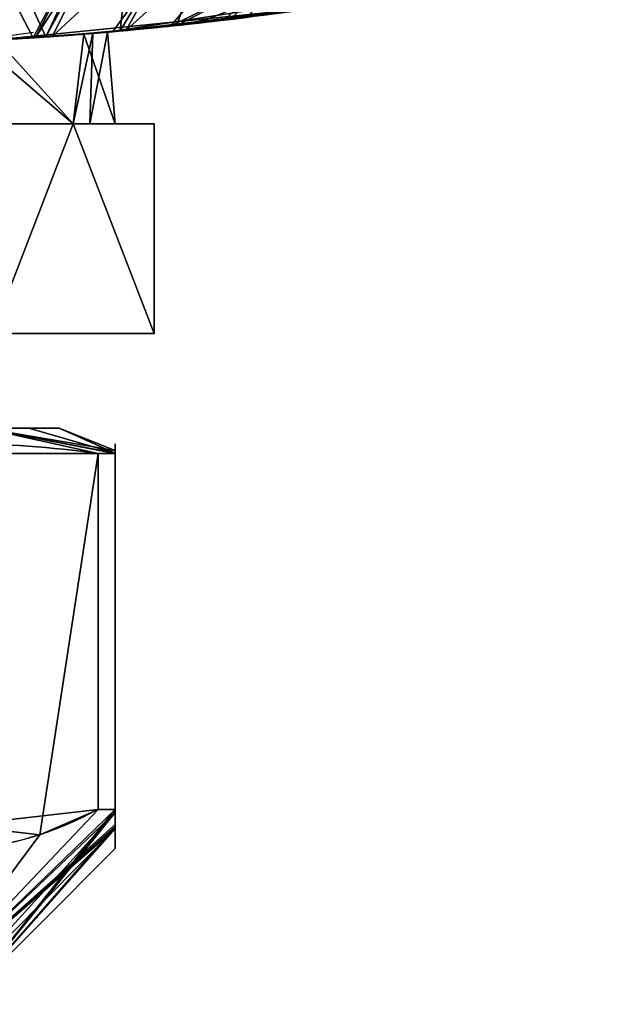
# Model space of a CAD drawing. Header units: millimetres. Extents: x -115 to 115, y -168 to 68.
# Tile 31 of 256: x 4 to 15, y -86 to -68. Entities that reach past the tile are written whole.
import ezdxf

# ---------------------------------------------------------------- set-up
doc = ezdxf.new("R2010")
doc.units = ezdxf.units.MM
doc.layers.add('100', color=7, linetype='Continuous', true_color=0xffffff)

msp = doc.modelspace()

# ---------------------------------------------------------------- linework, layer by layer
at = {"layer": '100', "color": 163, "linetype": 'Continuous'}
for p, q in [((3.65, -69.5, 73.322), (5.196, -69.5, 76)), ((5.196, -69.5, 82), (3.65, -69.5, 84.678)), ((3.65, -69.5, 93.322), (5.196, -69.5, 96)), ((5.196, -69.5, 102), (3.65, -69.5, 104.678)), ((6.742, -69.5, 99.322), (5.196, -69.5, 102)), ((6.742, -69.5, 79.322), (5.196, -69.5, 82)), ((5.196, -69.5, 96), (6.742, -69.5, 98.678)), ((5.196, -69.5, 76), (6.742, -69.5, 78.678)), ((6.742, -69.5, 98.678), (6.742, -73.5, 98.678)), ((6.742, -69.5, 78.678), (6.742, -73.5, 78.678)), ((6.742, -73.5, 79.322), (6.742, -69.5, 79.322)), ((6.742, -73.5, 99.322), (6.742, -69.5, 99.322)), ((3.65, -73.5, 93.322), (6.742, -73.5, 98.678)), ((3.65, -73.5, 73.322), (6.742, -73.5, 78.678)), ((6.742, -73.5, 79.322), (3.65, -73.5, 84.678)), ((6.742, -73.5, 99.322), (3.65, -73.5, 104.678))]:
    msp.add_line(p, q, dxfattribs=at)
at = {"layer": '100', "color": 43, "linetype": 'Continuous'}
for p, q in [((5.678, -75.793, 102.65), (5.678, -82.583, 102.65)), ((5.678, -82.583, 95.35), (5.678, -75.793, 95.35)), ((5.678, -75.793, 82.65), (5.678, -82.583, 82.65)), ((5.678, -82.583, 75.35), (5.678, -75.793, 75.35)), ((6, -82.583, 102.092), (6, -75.793, 102.092)), ((6, -75.793, 95.908), (6, -82.583, 95.908)), ((6, -75.793, 75.908), (6, -82.583, 75.908)), ((6, -82.583, 82.092), (6, -75.793, 82.092))]:
    msp.add_line(p, q, dxfattribs=at)
at = {"layer": '100', "color": 43, "linetype": 'Continuous', "extrusion": (0, 1, 0)}
for centre in [(0, 79, -75.304), (0, 99, -75.304)]:
    msp.add_circle(centre, 4.928, dxfattribs=at)
at = {"layer": '100', "color": 163, "linetype": 'Continuous', "extrusion": (-0.199955, -0.021217, -0.979575)}
msp.add_arc((65, 15.604, -76.015), 3, 275.9341, 0, dxfattribs=at)
at = {"layer": '100', "color": 163, "linetype": 'Continuous', "extrusion": (-0.199955, -0.021217, 0.979575)}
msp.add_arc((65, 20.188, 98.349), 3, 0, 84.0659, dxfattribs=at)
at = {"layer": '100', "color": 163, "linetype": 'Continuous', "extrusion": (0, 1, 0)}
for centre, start, end in [((0, 79, -69.5), 210, 270), ((0, 99, -69.5), 210, 270), ((0, 79, -69.5), 90, 150), ((0, 99, -69.5), 90, 150), ((0, 79, -69.5), 150, 210), ((0, 99, -69.5), 150, 210)]:
    msp.add_arc(centre, 6, start, end, dxfattribs=at)
at = {"layer": '100', "color": 163, "linetype": 'Continuous', "extrusion": (0, -1, 0)}
for centre in [(0, 79, 69.5), (0, 99, 69.5), (0, 79, 73.5), (0, 99, 73.5)]:
    msp.add_arc(centre, 6.75, 357.266, 2.734, dxfattribs=at)
at = {"layer": '100', "color": 43, "linetype": 'Continuous', "extrusion": (0, 1, 0)}
for centre, start, end in [((0, 99, -75.793), 207.266, 212.734), ((0, 79, -75.793), 207.266, 212.734), ((0, 79, -75.793), 147.266, 152.734), ((0, 99, -75.793), 147.266, 152.734)]:
    msp.add_arc(centre, 6.75, start, end, dxfattribs=at)
at = {"layer": '100', "color": 43, "linetype": 'Continuous', "extrusion": (0, -1, 0)}
for centre, start, end in [((0, 79, 82.583), 27.266, 32.734), ((0, 99, 82.583), 27.266, 32.734), ((0, 99, 82.583), 327.266, 332.734), ((0, 79, 82.583), 327.266, 332.734)]:
    msp.add_arc(centre, 6.75, start, end, dxfattribs=at)
at = {"layer": '100', "color": 163, "linetype": 'Continuous'}
for points, knots in [([(7.175, -67.62, 77.6), (7.574, -67.578, 79.467), (8.67, -67.462, 81.126), (11.669, -67.008, 83.403), (13.518, -66.67, 84), (15.375, -66.239, 84)], [0, 0, 0, 0, 0.5, 0.5, 1, 1, 1, 1]), ([(15.375, -66.239, 94), (13.516, -66.671, 94), (11.676, -67.007, 94.593), (8.671, -67.462, 96.873), (7.574, -67.578, 98.53), (7.175, -67.62, 100.4)], [0, 0, 0, 0, 0.5, 0.5, 1, 1, 1, 1]), ([(7.175, -67.62, 100.4), (6.829, -67.657, 102.022), (5.885, -67.758, 103.463), (3.272, -67.934, 105.464), (1.639, -68, 106.002), (-1.654, -68, 105.998), (-3.278, -67.934, 105.462), (-5.895, -67.757, 103.452), (-6.829, -67.657, 102.022), (-7.175, -67.62, 100.4)], [0, 0, 0, 0, 0.25, 0.25, 0.5, 0.5, 0.75, 0.75, 1, 1, 1, 1]), ([(-7.175, -67.62, 77.6), (-6.829, -67.657, 75.978), (-5.885, -67.758, 74.537), (-3.272, -67.934, 72.536), (-1.639, -68, 71.998), (1.654, -68, 72.002), (3.278, -67.934, 72.538), (5.895, -67.757, 74.548), (6.829, -67.657, 75.978), (7.175, -67.62, 77.6)], [0, 0, 0, 0, 0.25, 0.25, 0.5, 0.5, 0.75, 0.75, 1, 1, 1, 1]), ([(-1.586, -68, 93), (1.586, -68, 93), (3.137, -67.937, 93.651), (5.349, -67.798, 95.864), (5.999, -67.735, 97.431), (6.001, -67.735, 100.563), (5.364, -67.797, 102.12), (3.125, -67.937, 104.362), (1.569, -68, 104.999), (-1.564, -68, 105.001), (-3.131, -67.937, 104.352), (-5.346, -67.799, 102.141), (-5.998, -67.735, 100.591), (-6.002, -67.735, 97.421), (-5.352, -67.798, 95.868), (-3.14, -67.936, 93.653), (-1.586, -68, 93), (1.586, -68, 93)], [-0.125, -0.125, 0, 0, 0.125, 0.125, 0.25, 0.25, 0.375, 0.375, 0.5, 0.5, 0.625, 0.625, 0.75, 0.75, 0.875, 0.875, 1, 1, 1.125, 1.125]), ([(-1.586, -68, 85), (1.586, -68, 85), (3.137, -67.937, 84.349), (5.349, -67.798, 82.136), (5.999, -67.735, 80.569), (6.001, -67.735, 77.437), (5.364, -67.797, 75.88), (3.125, -67.937, 73.638), (1.569, -68, 73.001), (-1.564, -68, 72.999), (-3.131, -67.937, 73.648), (-5.346, -67.799, 75.859), (-5.998, -67.735, 77.409), (-6.002, -67.735, 80.579), (-5.352, -67.798, 82.132), (-3.14, -67.936, 84.347), (-1.586, -68, 85), (1.586, -68, 85)], [-0.125, -0.125, 0, 0, 0.125, 0.125, 0.25, 0.25, 0.375, 0.375, 0.5, 0.5, 0.625, 0.625, 0.75, 0.75, 0.875, 0.875, 1, 1, 1.125, 1.125])]:
    msp.add_open_spline(points, degree=3, knots=knots, dxfattribs=at)
at = {"layer": '100', "color": 43, "linetype": 'Continuous'}
for points in [[(5.678, -75.793, 82.65), (3.893, -75.54, 83.681), (2.107, -75.54, 84.712), (0.322, -75.793, 85.742)], [(0.322, -75.793, 72.258), (2.107, -75.54, 73.288), (3.893, -75.54, 74.319), (5.678, -75.793, 75.35)], [(5.678, -75.793, 102.65), (3.893, -75.54, 103.681), (2.107, -75.54, 104.712), (0.322, -75.793, 105.742)], [(0.322, -75.793, 92.258), (2.107, -75.54, 93.288), (3.893, -75.54, 94.319), (5.678, -75.793, 95.35)], [(6, -75.793, 75.908), (6, -75.54, 77.97), (6, -75.541, 80.038), (6, -75.793, 82.092)], [(6, -75.793, 95.908), (6, -75.541, 97.962), (6, -75.54, 100.03), (6, -75.793, 102.092)]]:
    msp.add_open_spline(points, degree=3, dxfattribs=at)
for points in [[(0.322, -82.583, 105.742), (1.162, -83.027, 105.257), (2.062, -83.33, 104.738), (3.919, -83.334, 103.666), (4.83, -83.031, 103.14), (5.678, -82.583, 102.65)], [(0.322, -82.583, 85.742), (1.162, -83.027, 85.257), (2.062, -83.33, 84.738), (3.919, -83.334, 83.666), (4.83, -83.031, 83.14), (5.678, -82.583, 82.65)], [(5.678, -82.583, 75.35), (4.838, -83.027, 74.865), (3.938, -83.33, 74.346), (2.081, -83.334, 73.273), (1.17, -83.031, 72.747), (0.322, -82.583, 72.258)], [(5.678, -82.583, 95.35), (4.838, -83.027, 94.865), (3.938, -83.33, 94.346), (2.081, -83.334, 93.273), (1.17, -83.031, 92.747), (0.322, -82.583, 92.258)], [(6, -82.583, 82.092), (6, -83.026, 81.125), (6, -83.333, 80.081), (6, -83.332, 77.919), (6, -83.026, 76.876), (6, -82.583, 75.908)], [(6, -82.583, 102.092), (6, -83.026, 101.124), (6, -83.332, 100.081), (6, -83.333, 97.919), (6, -83.026, 96.875), (6, -82.583, 95.908)]]:
    msp.add_open_spline(points, degree=3, knots=[0, 0, 0, 0, 0.5, 0.5, 1, 1, 1, 1], dxfattribs=at)
at = {"layer": '100', "color": 163, "linetype": 'Continuous'}
for points in [[(9.586, -64.65, 76.645), (7.059, -67.632, 77.322), (6.201, -67.717, 75.276)], [(6.201, -67.717, 75.276), (7.874, -64.755, 73.779), (9.586, -64.65, 76.645)], [(7.059, -67.632, 77.322), (9.586, -64.65, 76.645), (9.05, -66.645, 77.196)], [(8.122, -64.739, 103.823), (6.298, -64.847, 106.603), (4.8, -67.83, 104.286)], [(4.8, -67.83, 104.286), (5.96, -67.728, 102.388), (8.122, -64.739, 103.823)], [(8.122, -64.739, 103.823), (5.96, -67.728, 102.388), (7.175, -67.62, 100.4)], [(6.405, -64.845, 71.321), (7.874, -64.755, 73.779), (6.095, -67.725, 75.165)], [(6.201, -67.717, 75.276), (6.095, -67.725, 75.165), (7.874, -64.755, 73.779)], [(7.175, -67.62, 100.4), (9.05, -66.645, 100.804), (8.122, -64.739, 103.823)], [(4.432, -67.854, 73.449), (2.148, -67.924, 72.756), (2.909, -64.932, 70.014)], [(3.33, -64.922, 107.842), (2.424, -67.92, 105.191), (4.678, -67.835, 104.333)], [(2.909, -64.932, 70.014), (6.012, -64.855, 71.174), (4.432, -67.854, 73.449)], [(4.678, -67.835, 104.333), (6.075, -64.861, 106.943), (3.33, -64.922, 107.842)], [(4.482, -67.852, 73.464), (4.432, -67.854, 73.449), (6.012, -64.855, 71.174)], [(4.482, -67.852, 73.464), (6.012, -64.855, 71.174), (6.405, -64.845, 71.321)], [(6.095, -67.725, 75.165), (4.482, -67.852, 73.464), (6.405, -64.845, 71.321)], [(6.298, -64.847, 106.603), (4.678, -67.835, 104.333), (4.8, -67.83, 104.286)], [(4.678, -67.835, 104.333), (6.298, -64.847, 106.603), (6.075, -64.861, 106.943)], [(5.852, -67.748, 80.326), (14.131, -66.475, 94.439), (9.936, -67.27, 95.92)], [(9.865, -67.281, 82.021), (14.131, -66.475, 94.439), (5.852, -67.748, 80.326)], [(9.05, -66.645, 77.196), (7.175, -67.62, 77.6), (7.059, -67.632, 77.322)], [(9.05, -66.645, 100.804), (7.175, -67.62, 100.4), (8.077, -67.519, 98.084)], [(8.551, -67.447, 79.862), (7.175, -67.62, 77.6), (9.05, -66.645, 77.196)], [(8.077, -67.519, 98.084), (8.208, -67.501, 97.932), (9.05, -66.645, 100.804)], [(9.936, -67.27, 95.92), (5.852, -67.748, 97.674), (3.74, -67.897, 94.308)], [(3.74, -67.897, 94.308), (5.852, -67.748, 80.326), (9.936, -67.27, 95.92)], [(5.852, -67.748, 97.674), (9.936, -67.27, 95.92), (8.077, -67.519, 98.084)], [(5.852, -67.748, 80.326), (7.175, -67.62, 77.6), (9.865, -67.281, 82.021)], [(5.402, -67.785, 101.611), (7.175, -67.62, 100.4), (4.8, -67.83, 104.286)], [(7.175, -67.62, 77.6), (5.852, -67.748, 80.326), (5.402, -67.785, 76.389)], [(5.402, -67.785, 76.389), (6.201, -67.717, 75.276), (7.175, -67.62, 77.6)], [(7.175, -67.62, 100.4), (5.402, -67.785, 101.611), (5.852, -67.748, 97.674)], [(5.852, -67.748, 97.674), (8.077, -67.519, 98.084), (7.175, -67.62, 100.4)], [(2.592, -67.951, 104.411), (4.8, -67.83, 104.286), (0.32, -67.999, 105.993)], [(4.8, -67.83, 104.286), (2.592, -67.951, 104.411), (5.402, -67.785, 101.611)], [(5.402, -67.785, 76.389), (2.592, -67.951, 73.589), (4.482, -67.852, 73.464)], [(5.196, -69.5, 102), (5.402, -67.785, 101.611), (3.34, -67.907, 103.666)], [(3.34, -67.907, 74.334), (5.402, -67.785, 76.389), (5.196, -69.5, 76)], [(3.74, -67.897, 83.692), (5.852, -67.748, 80.326), (3.74, -67.897, 94.308)], [(3.74, -67.897, 94.308), (5.573, -67.767, 97.23), (5.196, -69.5, 96)], [(5.196, -69.5, 82), (5.573, -67.767, 80.77), (3.74, -67.897, 83.692)], [(4.482, -67.852, 73.464), (6.201, -67.717, 75.276), (5.402, -67.785, 76.389)], [(5.573, -67.767, 97.23), (5.517, -69.5, 97.197), (5.196, -69.5, 96)], [(5.196, -69.5, 82), (5.517, -69.5, 80.803), (5.573, -67.767, 80.77)], [(5.402, -67.785, 101.611), (5.196, -69.5, 102), (6, -69.5, 99)], [(6, -69.5, 79), (5.196, -69.5, 76), (5.402, -67.785, 76.389)], [(6, -69.5, 99), (5.852, -67.748, 97.674), (5.402, -67.785, 101.611)], [(5.402, -67.785, 76.389), (5.852, -67.748, 80.326), (6, -69.5, 79)], [(5.517, -69.5, 97.197), (5.573, -67.767, 97.23), (5.852, -67.748, 97.674)], [(5.852, -67.748, 97.674), (6, -69.5, 99), (5.517, -69.5, 97.197)], [(5.517, -69.5, 80.803), (6, -69.5, 79), (5.852, -67.748, 80.326)], [(5.852, -67.748, 80.326), (5.573, -67.767, 80.77), (5.517, -69.5, 80.803)], [(-0.32, -67.999, 72.007), (4.482, -67.852, 73.464), (2.592, -67.951, 73.589)], [(5.196, -69.5, 96), (3, -69.5, 93.804), (3.74, -67.897, 94.308)], [(3.74, -67.897, 83.692), (3, -69.5, 84.196), (5.196, -69.5, 82)], [(3.34, -67.907, 103.666), (3.434, -69.5, 103.762), (5.196, -69.5, 102)], [(5.196, -69.5, 76), (3.434, -69.5, 74.238), (3.34, -67.907, 74.334)], [(3.65, -69.5, 84.678), (5.196, -69.5, 82), (3, -69.5, 84.196)], [(3, -69.5, 73.804), (5.196, -69.5, 76), (3.65, -69.5, 73.322)], [(3, -69.5, 93.804), (5.196, -69.5, 96), (3.65, -69.5, 93.322), (3.092, -69.5, 93)], [(3.092, -69.5, 105), (3.65, -69.5, 104.678), (5.196, -69.5, 102), (3, -69.5, 104.196)], [(3.65, -73.5, 104.678), (6.742, -73.5, 99.322), (6.742, -69.5, 99.322), (5.196, -69.5, 102)], [(5.196, -69.5, 102), (3.65, -69.5, 104.678), (3.65, -73.5, 104.678)], [(3.65, -73.5, 73.322), (3.65, -69.5, 73.322), (5.196, -69.5, 76)], [(5.196, -69.5, 76), (6.742, -69.5, 78.678), (6.742, -73.5, 78.678), (3.65, -73.5, 73.322)], [(5.196, -69.5, 82), (3.65, -69.5, 84.678), (3.65, -73.5, 84.678), (6.742, -73.5, 79.322)], [(3.65, -73.5, 93.322), (3.65, -69.5, 93.322), (5.196, -69.5, 96)], [(5.196, -69.5, 96), (6.742, -69.5, 98.678), (6.742, -73.5, 98.678), (3.65, -73.5, 93.322)], [(6.742, -69.5, 79.322), (6.742, -69.5, 78.678), (5.196, -69.5, 76), (6, -69.5, 79)], [(6, -69.5, 79), (5.196, -69.5, 82), (6.742, -69.5, 79.322)], [(6.742, -69.5, 99.322), (6.742, -69.5, 98.678), (5.196, -69.5, 96), (6, -69.5, 99)], [(6, -69.5, 99), (5.196, -69.5, 102), (6.742, -69.5, 99.322)], [(6.742, -73.5, 79.322), (6.742, -69.5, 79.322), (5.196, -69.5, 82)], [(6.742, -69.5, 79.322), (6.742, -73.5, 79.322), (6.742, -73.5, 78.678), (6.742, -69.5, 78.678)], [(6.742, -69.5, 99.322), (6.742, -73.5, 99.322), (6.742, -73.5, 98.678), (6.742, -69.5, 98.678)], [(3.65, -73.5, 93.322), (6.742, -73.5, 98.678), (3.25, -73.5, 99), (2.298, -73.5, 96.702)], [(6.742, -73.5, 99.322), (3.65, -73.5, 104.678), (2.298, -73.5, 101.298), (3.25, -73.5, 99)], [(3.25, -73.5, 79), (2.298, -73.5, 76.702), (3.65, -73.5, 73.322), (6.742, -73.5, 78.678)], [(2.298, -73.5, 81.298), (3.25, -73.5, 79), (6.742, -73.5, 79.322), (3.65, -73.5, 84.678)], [(3.25, -73.5, 99), (6.742, -73.5, 98.678), (6.742, -73.5, 99.322)], [(6.742, -73.5, 78.678), (6.742, -73.5, 79.322), (3.25, -73.5, 79)]]:
    msp.add_3dface(points, dxfattribs=at)
at = {"layer": '100', "color": 43, "linetype": 'Continuous'}
for points in [[(-3.485, -75.305, 95.515), (3.485, -75.305, 102.485), (4.928, -75.305, 99), (3.485, -75.305, 95.515)], [(-3.485, -75.305, 75.515), (3.485, -75.305, 82.485), (4.928, -75.305, 79), (3.485, -75.305, 75.515)], [(0.322, -75.793, 85.742), (5.678, -75.793, 82.65), (3.485, -75.305, 82.485)], [(3.485, -75.305, 95.515), (5.678, -75.793, 95.35), (0.322, -75.793, 92.258)], [(3.485, -75.305, 82.485), (6, -75.793, 82.092), (6, -75.782, 81.073)], [(3.485, -75.305, 82.485), (5.678, -75.793, 82.65), (6, -75.793, 82.092)], [(6, -75.782, 81.073), (4.354, -75.305, 80.385), (3.485, -75.305, 82.485)], [(3.485, -75.305, 75.515), (6, -75.734, 76.419), (6, -75.793, 75.908)], [(6, -75.793, 75.908), (5.678, -75.793, 75.35), (3.485, -75.305, 75.515)], [(6, -75.734, 76.419), (3.485, -75.305, 75.515), (4.928, -75.305, 79)], [(5.678, -75.793, 75.35), (3.611, -75.793, 74.157), (3.485, -75.305, 75.515)], [(3.485, -75.305, 102.485), (5.678, -75.793, 102.65), (6, -75.793, 102.092)], [(3.485, -75.305, 102.485), (3.611, -75.793, 103.843), (5.678, -75.793, 102.65)], [(6, -75.793, 102.092), (6, -75.734, 101.581), (3.485, -75.305, 102.485)], [(4.928, -75.305, 99), (3.485, -75.305, 102.485), (6, -75.734, 101.581)], [(3.485, -75.305, 95.515), (4.354, -75.305, 97.615), (6, -75.782, 96.927)], [(6, -75.782, 96.927), (6, -75.793, 95.908), (3.485, -75.305, 95.515)], [(6, -75.793, 95.908), (5.678, -75.793, 95.35), (3.485, -75.305, 95.515)], [(4.928, -75.305, 79), (4.354, -75.305, 80.385), (6, -75.782, 81.073)], [(6, -75.782, 96.927), (4.354, -75.305, 97.615), (4.928, -75.305, 99)], [(4.928, -75.305, 79), (6, -75.782, 81.073), (6, -75.734, 76.419)], [(6, -75.734, 101.581), (6, -75.782, 96.927), (4.928, -75.305, 99)], [(6, -75.793, 95.908), (6, -75.734, 101.581), (6, -82.583, 102.092), (6, -82.917, 96.728)], [(6, -75.734, 101.581), (6, -75.793, 102.092), (6, -82.583, 102.092)], [(6, -75.734, 76.419), (6, -75.793, 82.092), (6, -82.583, 82.092), (6, -83.332, 78.976)], [(6, -82.872, 76.604), (6, -82.583, 75.908), (6, -75.793, 75.908), (6, -75.734, 76.419)], [(6, -83.332, 78.976), (6, -82.872, 76.604), (6, -75.734, 76.419)], [(5.678, -75.793, 82.65), (0.322, -75.793, 85.742), (0.322, -82.583, 85.742), (4.559, -83.068, 83.296)], [(0.322, -75.793, 92.258), (5.678, -75.793, 95.35), (5.678, -82.583, 95.35), (1.441, -83.068, 92.904)], [(0.322, -75.793, 72.258), (5.678, -75.793, 75.35), (5.678, -82.583, 75.35), (1.441, -83.068, 72.904)], [(5.678, -75.793, 102.65), (0.322, -75.793, 105.742), (0.322, -82.583, 105.742), (4.559, -83.068, 103.296)], [(4.559, -83.068, 83.296), (5.678, -82.583, 82.65), (5.678, -75.793, 82.65)], [(4.559, -83.068, 103.296), (5.678, -82.583, 102.65), (5.678, -75.793, 102.65)], [(5.678, -82.583, 75.35), (5.678, -75.793, 75.35), (6, -75.793, 75.908), (6, -82.583, 75.908)], [(6, -82.583, 82.092), (6, -75.793, 82.092), (5.678, -75.793, 82.65), (5.678, -82.583, 82.65)], [(6, -82.583, 102.092), (6, -75.793, 102.092), (5.678, -75.793, 102.65), (5.678, -82.583, 102.65)], [(5.678, -82.583, 95.35), (5.678, -75.793, 95.35), (6, -75.793, 95.908), (6, -82.583, 95.908)], [(6, -82.917, 96.728), (6, -82.583, 95.908), (6, -75.793, 95.908)], [(2.141, -86.305, 101.141), (4.559, -83.068, 103.296), (0.322, -82.583, 105.742)], [(1.441, -83.068, 72.904), (5.678, -82.583, 75.35), (2.141, -86.305, 76.859)], [(2.141, -86.305, 76.859), (5.678, -82.583, 75.35), (6, -82.583, 75.908)], [(6, -82.583, 75.908), (6, -82.872, 76.604), (2.141, -86.305, 76.859)], [(2.141, -86.305, 81.141), (6, -82.583, 82.092), (5.678, -82.583, 82.65)], [(6, -82.583, 82.092), (2.141, -86.305, 81.141), (3.028, -86.305, 79)], [(5.678, -82.583, 82.65), (4.559, -83.068, 83.296), (2.141, -86.305, 81.141)], [(2.141, -86.305, 96.859), (5.678, -82.583, 95.35), (6, -82.583, 95.908)], [(2.141, -86.305, 96.859), (3.59, -82.822, 94.145), (5.678, -82.583, 95.35)], [(6, -82.583, 95.908), (6, -82.917, 96.728), (2.141, -86.305, 96.859)], [(2.141, -86.305, 101.141), (6, -82.583, 102.092), (5.678, -82.583, 102.65)], [(6, -82.646, 101.066), (6, -82.583, 102.092), (2.141, -86.305, 101.141)], [(5.678, -82.583, 102.65), (4.559, -83.068, 103.296), (2.141, -86.305, 101.141)], [(2.141, -86.305, 101.141), (2.675, -86.305, 99.851), (6, -82.646, 101.066)], [(6, -82.646, 101.066), (2.675, -86.305, 99.851), (3.028, -86.305, 99)], [(3.028, -86.305, 79), (6, -83.332, 78.976), (6, -82.583, 82.092)], [(6, -82.917, 96.728), (6, -82.646, 101.066), (3.028, -86.305, 99)], [(2.141, -86.305, 76.859), (6, -82.872, 76.604), (6, -82.954, 77.028)], [(3.028, -86.305, 99), (2.141, -86.305, 96.859), (6, -82.917, 96.728)], [(6, -82.954, 77.028), (2.675, -86.305, 78.149), (2.141, -86.305, 76.859)], [(2.141, -86.305, 81.141), (4.559, -83.068, 83.296), (3.577, -82.956, 83.863)], [(3.028, -86.305, 79), (2.675, -86.305, 78.149), (6, -82.954, 77.028)], [(6, -82.954, 77.028), (6, -83.332, 78.976), (3.028, -86.305, 79)]]:
    msp.add_3dface(points, dxfattribs=at)

doc.saveas('drawing.dxf')
